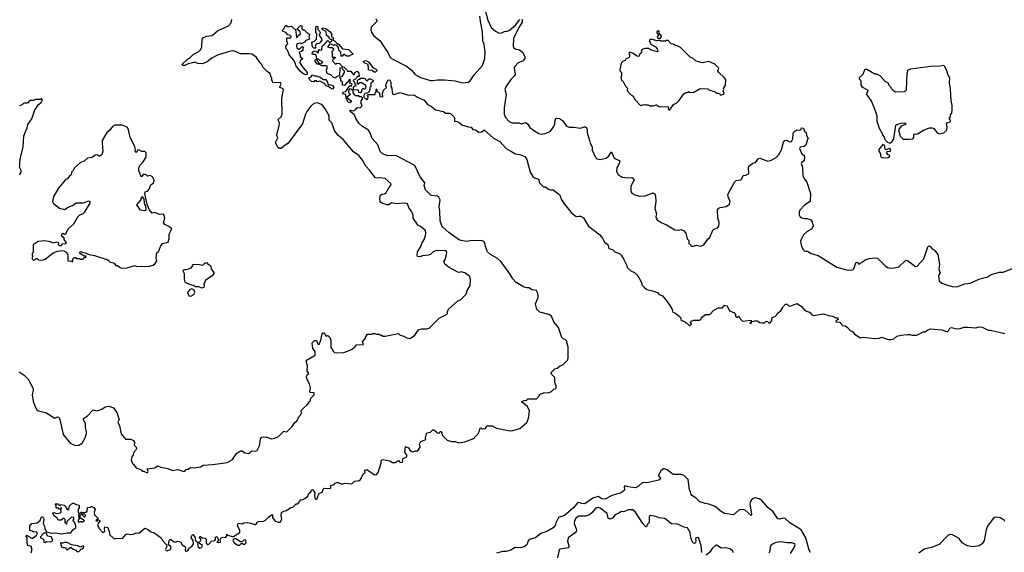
# Model space of a CAD drawing. Extents: x 2240384 to 2404287, y 351326 to 526670.
# Tile 203 of 256: x 2289357 to 2300501, y 465169 to 471204. Entities that reach past the tile are written whole.
import ezdxf

# ---------------------------------------------------------------- set-up
doc = ezdxf.new("R2010")
doc.units = 0

msp = doc.modelspace()

# ---------------------------------------------------------------- linework, layer by layer
at = {"layer": '0CON20XD'}
for points in [[(2294625, 471312), (2294655, 471197), (2294695, 471115), (2294744, 471075), (2294785, 471051), (2294815, 471054), (2294845, 471070), (2294875, 471073), (2294899, 471085), (2294969, 471141), (2295016, 471205)], [(2289352, 467215), (2289406, 467176), (2289451, 467131), (2289509, 467025), (2289511, 467005), (2289499, 466955), (2289508, 466878), (2289535, 466810), (2289551, 466785), (2289565, 466774), (2289653, 466753), (2289755, 466691), (2289785, 466704), (2289799, 466699), (2289812, 466675), (2289850, 466505), (2289928, 466408), (2289985, 466380), (2290025, 466382), (2290063, 466407), (2290097, 466467), (2290112, 466515), (2290112, 466535), (2290103, 466585), (2290103, 466625), (2290078, 466675), (2290080, 466685), (2290123, 466717), (2290188, 466782), (2290235, 466771), (2290288, 466792), (2290325, 466818), (2290365, 466826), (2290420, 466805), (2290455, 466753), (2290481, 466675), (2290469, 466645), (2290486, 466604), (2290505, 466513), (2290555, 466450), (2290615, 466452), (2290646, 466436), (2290657, 466417), (2290653, 466385), (2290675, 466360), (2290678, 466345), (2290666, 466324), (2290648, 466305), (2290640, 466275), (2290625, 466250), (2290619, 466215), (2290632, 466175), (2290646, 466166), (2290675, 466127), (2290730, 466105), (2290745, 466090), (2290765, 466090), (2290775, 466080), (2290805, 466070), (2290810, 466085), (2290800, 466115), (2290885, 466128), (2290915, 466148), (2290954, 466134), (2291035, 466118), (2291085, 466097), (2291145, 466108), (2291215, 466084), (2291225, 466088), (2291242, 466108), (2291265, 466112), (2291291, 466129), (2291325, 466126), (2291405, 466138), (2291435, 466156), (2291544, 466164), (2291705, 466188), (2291765, 466222), (2291812, 466288), (2291855, 466318), (2291875, 466320), (2291905, 466297), (2291945, 466291), (2291965, 466299), (2291985, 466319), (2292025, 466314), (2292045, 466322), (2292070, 466375), (2292082, 466455), (2292097, 466473), (2292115, 466479), (2292155, 466476), (2292205, 466457), (2292245, 466463), (2292285, 466481), (2292345, 466541), (2292365, 466533), (2292385, 466539), (2292440, 466595), (2292468, 466635), (2292498, 466662), (2292518, 466705), (2292536, 466724), (2292548, 466745), (2292543, 466775), (2292575, 466812), (2292609, 466841), (2292630, 466865), (2292630, 466875), (2292645, 466880), (2292653, 466917), (2292688, 466955), (2292688, 466978), (2292645, 466980), (2292640, 466985), (2292650, 467035), (2292637, 467077), (2292608, 467135), (2292602, 467165), (2292610, 467180), (2292630, 467195), (2292612, 467222), (2292616, 467285), (2292600, 467335), (2292609, 467351), (2292700, 467405), (2292700, 467445), (2292675, 467480), (2292668, 467542), (2292695, 467570), (2292715, 467570), (2292727, 467535), (2292746, 467524), (2292770, 467585), (2292771, 467615), (2292785, 467656), (2292800, 467655), (2292825, 467620), (2292846, 467626), (2292865, 467610), (2292878, 467575), (2292880, 467495), (2292905, 467450), (2292920, 467435), (2292945, 467428), (2293025, 467432), (2293105, 467462), (2293150, 467495), (2293168, 467522), (2293247, 467523), (2293238, 467555), (2293270, 467595), (2293270, 467605), (2293295, 467640), (2293345, 467640), (2293355, 467650), (2293375, 467650), (2293395, 467640), (2293425, 467640), (2293435, 467630), (2293455, 467630), (2293465, 467620), (2293495, 467620), (2293645, 467648), (2293665, 467630), (2293695, 467622), (2293738, 467598), (2293775, 467592), (2293829, 467631), (2293858, 467675), (2293876, 467694), (2293905, 467701), (2293965, 467700), (2293992, 467708), (2294067, 467785), (2294106, 467824), (2294188, 467865), (2294198, 467875), (2294198, 467895), (2294212, 467925), (2294315, 468020), (2294345, 468030), (2294410, 468095), (2294422, 468135), (2294457, 468193), (2294460, 468255), (2294450, 468295), (2294395, 468338), (2294355, 468347), (2294335, 468340), (2294315, 468343), (2294216, 468395), (2294167, 468435), (2294158, 468465), (2294172, 468488), (2294188, 468545), (2294191, 468565), (2294185, 468587), (2294075, 468591), (2294035, 468574), (2294005, 468545), (2293985, 468538), (2293915, 468530), (2293885, 468516), (2293861, 468521), (2293854, 468535), (2293859, 468575), (2293895, 468626), (2293910, 468670), (2293932, 468705), (2293949, 468755), (2293952, 468792), (2293945, 468818), (2293892, 468862), (2293862, 468875), (2293840, 468915), (2293820, 468935), (2293810, 468955), (2293810, 468985), (2293795, 469028), (2293761, 469075), (2293745, 469117), (2293724, 469124), (2293615, 469119), (2293565, 469128), (2293535, 469108), (2293515, 469107), (2293465, 469122), (2293435, 469140), (2293433, 469183), (2293442, 469215), (2293455, 469228), (2293485, 469230), (2293501, 469239), (2293535, 469300), (2293555, 469320), (2293560, 469345), (2293495, 469406), (2293435, 469414), (2293405, 469407), (2293385, 469414), (2293364, 469434), (2293320, 469495), (2293274, 469544), (2293235, 469613), (2293196, 469665), (2293136, 469706), (2293018, 469848), (2292962, 469892), (2292920, 469950), (2292889, 470035), (2292858, 470065), (2292859, 470115), (2292814, 470195), (2292775, 470244), (2292725, 470262), (2292685, 470253), (2292651, 470225), (2292608, 470165), (2292593, 470135), (2292559, 470025), (2292396, 469805), (2292345, 469773), (2292315, 469745), (2292296, 469746), (2292278, 469755), (2292254, 469814), (2292278, 469865), (2292268, 469895), (2292294, 470006), (2292297, 470035), (2292281, 470065), (2292284, 470075), (2292316, 470105), (2292326, 470135), (2292322, 470315), (2292342, 470412), (2292330, 470425), (2292300, 470435), (2292300, 470445), (2292318, 470475), (2292308, 470488), (2292222, 470492), (2292218, 470508), (2292210, 470515), (2292210, 470545), (2292200, 470555), (2292200, 470575), (2292190, 470585), (2292190, 470595), (2292162, 470612), (2292110, 470665), (2292098, 470695), (2292075, 470718), (2292037, 470775), (2292015, 470796), (2291985, 470814), (2291955, 470819), (2291855, 470817), (2291787, 470847), (2291765, 470850), (2291705, 470838), (2291595, 470801), (2291532, 470768), (2291480, 470725), (2291427, 470703), (2291375, 470708), (2291345, 470722), (2291265, 470706), (2291225, 470684), (2291206, 470686), (2291192, 470695), (2291251, 470755), (2291286, 470775), (2291322, 470808), (2291385, 470844), (2291405, 470864), (2291417, 470895), (2291422, 470985), (2291438, 471002), (2291475, 471019), (2291536, 471024), (2291595, 471079), (2291720, 471135), (2291750, 471170), (2291759, 471205)], [(2293386, 471216), (2293400, 471195), (2293400, 471185), (2293335, 471120), (2293332, 471085), (2293342, 471055), (2293365, 471021), (2293435, 470965), (2293464, 470924), (2293525, 470834), (2293547, 470785), (2293565, 470766), (2293735, 470677), (2293788, 470638), (2293833, 470585), (2293895, 470549), (2294005, 470514), (2294035, 470514), (2294085, 470524), (2294165, 470524), (2294285, 470511), (2294365, 470490), (2294435, 470498), (2294455, 470510), (2294500, 470580), (2294595, 470686), (2294622, 470765), (2294627, 470835), (2294614, 470924), (2294600, 470965), (2294595, 471065), (2294575, 471165), (2294566, 471245)], [(2295045, 471209), (2295045, 471175), (2295012, 471128), (2294946, 470995), (2294942, 470905), (2294949, 470885), (2294963, 470873), (2295014, 470864), (2295048, 470838), (2295075, 470786), (2295075, 470765), (2295055, 470740), (2294999, 470715), (2294962, 470675), (2294955, 470655), (2294963, 470585), (2294954, 470566), (2294917, 470527), (2294859, 470445), (2294849, 470415), (2294864, 470355), (2294841, 470205), (2294841, 470135), (2294854, 470095), (2294895, 470052), (2294930, 470035), (2295005, 470037), (2295034, 470024), (2295085, 470038), (2295109, 470019), (2295132, 469982), (2295171, 469951), (2295232, 469915), (2295265, 469909), (2295315, 469919), (2295365, 469941), (2295404, 469995), (2295414, 470025), (2295416, 470064), (2295425, 470084), (2295435, 470088), (2295465, 470083), (2295502, 470062), (2295543, 470003), (2295577, 469987), (2295625, 469988), (2295705, 469976), (2295745, 469989), (2295765, 469989), (2295780, 469965), (2295781, 469925), (2295806, 469835), (2295812, 469805), (2295836, 469765), (2295838, 469725), (2295874, 469644), (2295889, 469629), (2295925, 469619), (2295995, 469634), (2296025, 469660), (2296055, 469708), (2296085, 469637), (2296150, 469605), (2296142, 469575), (2296116, 469525), (2296110, 469485), (2296130, 469450), (2296175, 469421), (2296242, 469412), (2296285, 469415), (2296305, 469405), (2296310, 469385), (2296280, 469335), (2296274, 469315), (2296274, 469264), (2296285, 469240), (2296320, 469220), (2296375, 469206), (2296435, 469210), (2296525, 469241), (2296545, 469232), (2296554, 469205), (2296557, 469145), (2296544, 469065), (2296566, 469005), (2296556, 468974), (2296559, 468955), (2296573, 468935), (2296616, 468906), (2296679, 468879), (2296770, 468825), (2296815, 468821), (2296845, 468827), (2296870, 468815), (2296898, 468785), (2296913, 468723), (2296932, 468702), (2296930, 468665), (2296945, 468660), (2296955, 468640), (2296985, 468638), (2297015, 468648), (2297065, 468640), (2297100, 468655), (2297144, 468716), (2297169, 468735), (2297202, 468818), (2297215, 468831), (2297254, 468846), (2297269, 468865), (2297274, 468905), (2297258, 468955), (2297255, 469048), (2297264, 469065), (2297285, 469077), (2297351, 469089), (2297389, 469115), (2297398, 469145), (2297378, 469185), (2297370, 469225), (2297446, 469365), (2297465, 469382), (2297519, 469391), (2297529, 469401), (2297545, 469440), (2297575, 469444), (2297604, 469456), (2297610, 469465), (2297604, 469526), (2297608, 469545), (2297655, 469578), (2297685, 469588), (2297715, 469627), (2297735, 469634), (2297795, 469611), (2297825, 469603), (2297855, 469608), (2297917, 469643), (2297949, 469675), (2297979, 469731), (2298003, 469815), (2298015, 469835), (2298035, 469841), (2298075, 469819), (2298094, 469825), (2298109, 469855), (2298110, 469915), (2298117, 469933), (2298153, 469957), (2298187, 469953), (2298200, 469965), (2298205, 469980), (2298228, 469975), (2298240, 469940), (2298258, 469925), (2298262, 469895), (2298280, 469855), (2298268, 469842), (2298267, 469815), (2298251, 469779), (2298232, 469768), (2298191, 469759), (2298181, 469745), (2298211, 469685), (2298234, 469664), (2298238, 469648), (2298236, 469604), (2298205, 469587), (2298202, 469575), (2298217, 469535), (2298221, 469435), (2298238, 469398), (2298266, 469365), (2298308, 469235), (2298302, 469145), (2298242, 469105), (2298188, 469045), (2298178, 469025), (2298178, 468995), (2298191, 468971), (2298208, 468958), (2298237, 468953), (2298275, 468950), (2298312, 468935), (2298327, 468915), (2298337, 468865), (2298318, 468832), (2298265, 468801), (2298227, 468765), (2298200, 468715), (2298193, 468695), (2298198, 468668), (2298208, 468628), (2298225, 468600), (2298245, 468582), (2298275, 468580), (2298316, 468556), (2298395, 468531), (2298605, 468401), (2298715, 468371), (2298755, 468366), (2298785, 468370), (2298799, 468381), (2298815, 468438), (2298825, 468453), (2298836, 468456), (2298855, 468433), (2298935, 468486), (2298975, 468499), (2299035, 468507), (2299065, 468502), (2299152, 468415), (2299178, 468398), (2299209, 468389), (2299255, 468391), (2299306, 468404), (2299385, 468478), (2299411, 468471), (2299434, 468454), (2299495, 468408), (2299515, 468413), (2299591, 468495), (2299635, 468632), (2299645, 468642), (2299660, 468635), (2299685, 468608), (2299708, 468595), (2299750, 468545), (2299766, 468435), (2299759, 468375), (2299774, 468335), (2299756, 468305), (2299764, 468244), (2299795, 468220), (2299845, 468200), (2299911, 468181), (2299963, 468177), (2300055, 468210), (2300115, 468220), (2300225, 468268), (2300315, 468290), (2300333, 468307), (2300365, 468322), (2300445, 468342), (2300487, 468343), (2300593, 468387)], [(2292605, 470580), (2292585, 470582), (2292562, 470595), (2292531, 470621), (2292504, 470654), (2292482, 470685), (2292480, 470705), (2292460, 470745), (2292408, 470805), (2292388, 470858), (2292372, 470875), (2292370, 470905), (2292390, 470935), (2292388, 470948), (2292380, 470955), (2292380, 470995), (2292385, 471000), (2292425, 471000), (2292430, 471015), (2292417, 471027), (2292392, 471032), (2292368, 471058), (2292333, 471073), (2292330, 471085), (2292350, 471105), (2292365, 471140), (2292378, 471138), (2292395, 471122), (2292435, 471130), (2292465, 471100), (2292478, 471098), (2292490, 471005), (2292495, 471000), (2292502, 471018), (2292537, 471043), (2292530, 471065), (2292500, 471095), (2292500, 471105), (2292535, 471140), (2292550, 471135), (2292552, 471102), (2292565, 471090), (2292578, 471088), (2292605, 471058), (2292640, 471035), (2292628, 471015), (2292638, 470982), (2292595, 470970), (2292580, 470950), (2292545, 470930), (2292535, 470938), (2292495, 470930), (2292489, 470905), (2292492, 470885), (2292515, 470870), (2292525, 470870), (2292555, 470900), (2292570, 470895), (2292560, 470885), (2292560, 470855), (2292548, 470842), (2292520, 470835), (2292522, 470822), (2292530, 470815), (2292532, 470782), (2292560, 470765), (2292532, 470738), (2292528, 470715), (2292554, 470674), (2292610, 470605), (2292605, 470580)], [(2292705, 470880), (2292685, 470882), (2292672, 470895), (2292662, 470948), (2292695, 470960), (2292717, 470983), (2292720, 471045), (2292708, 471058), (2292708, 471085), (2292710, 471125), (2292725, 471130), (2292730, 471125), (2292730, 471095), (2292752, 471075), (2292758, 471055), (2292748, 471025), (2292773, 470993), (2292778, 470965), (2292760, 470955), (2292758, 470942), (2292747, 470933), (2292718, 470932), (2292707, 470923), (2292702, 470905), (2292710, 470885), (2292705, 470880)], [(2293095, 470263), (2293078, 470265), (2293052, 470315), (2293050, 470355), (2293010, 470365), (2293022, 470388), (2293048, 470392), (2293092, 470458), (2293108, 470452), (2293118, 470462), (2293120, 470475), (2293102, 470482), (2293090, 470495), (2293100, 470505), (2293095, 470530), (2293080, 470515), (2293078, 470502), (2293062, 470498), (2293035, 470460), (2293012, 470462), (2293010, 470495), (2292992, 470512), (2292990, 470535), (2292980, 470545), (2292982, 470558), (2293008, 470562), (2293032, 470605), (2293032, 470622), (2293012, 470642), (2293008, 470658), (2292980, 470655), (2292978, 470572), (2292940, 470555), (2292927, 470543), (2292908, 470548), (2292878, 470578), (2292845, 470590), (2292833, 470603), (2292828, 470635), (2292838, 470655), (2292837, 470677), (2292825, 470682), (2292775, 470682), (2292750, 470695), (2292750, 470700), (2292775, 470710), (2292788, 470728), (2292753, 470743), (2292735, 470760), (2292720, 470745), (2292750, 470700), (2292725, 470702), (2292715, 470710), (2292700, 470735), (2292700, 470745), (2292720, 470765), (2292712, 470802), (2292705, 470810), (2292678, 470808), (2292668, 470818), (2292670, 470835), (2292685, 470848), (2292715, 470850), (2292722, 470832), (2292735, 470830), (2292740, 470835), (2292742, 470868), (2292755, 470860), (2292778, 470862), (2292782, 470908), (2292807, 470923), (2292843, 470967), (2292865, 470950), (2292875, 470950), (2292890, 470965), (2292888, 470978), (2292875, 470980), (2292860, 470995), (2292858, 471008), (2292830, 471025), (2292825, 471070), (2292780, 471095), (2292782, 471108), (2292788, 471112), (2292820, 471105), (2292872, 471065), (2292888, 471035), (2292882, 471012), (2292895, 471010), (2292910, 470995), (2292902, 470972), (2292915, 470970), (2292945, 470938), (2292965, 470928), (2293010, 470875), (2293080, 470865), (2293130, 470815), (2293092, 470798), (2293085, 470790), (2293055, 470790), (2293035, 470810), (2293022, 470808), (2293005, 470790), (2292995, 470790), (2292990, 470835), (2292972, 470852), (2292962, 470892), (2292945, 470910), (2292925, 470918), (2292913, 470913), (2292868, 470932), (2292840, 470895), (2292865, 470888), (2292895, 470890), (2292907, 470877), (2292910, 470865), (2292890, 470845), (2292890, 470825), (2292900, 470815), (2292893, 470807), (2292892, 470785), (2292895, 470780), (2292925, 470780), (2292930, 470775), (2292918, 470762), (2292902, 470758), (2292898, 470738), (2292932, 470702), (2292945, 470710), (2292978, 470708), (2293012, 470672), (2293028, 470668), (2293058, 470638), (2293062, 470622), (2293105, 470620), (2293135, 470580), (2293148, 470582), (2293150, 470605), (2293175, 470620), (2293197, 470597), (2293198, 470562), (2293175, 470560), (2293168, 470542), (2293158, 470532), (2293142, 470528), (2293130, 470515), (2293138, 470508), (2293160, 470455), (2293132, 470438), (2293130, 470410), (2293115, 470410), (2293108, 470418), (2293095, 470420), (2293078, 470402), (2293078, 470378), (2293100, 470355), (2293060, 470325), (2293110, 470285), (2293108, 470272), (2293095, 470263)], [(2296585, 470990), (2296605, 470992), (2296622, 471015), (2296618, 471025), (2296598, 471038), (2296596, 471075), (2296585, 471078), (2296570, 471065), (2296570, 471055), (2296590, 471035), (2296574, 471016), (2296573, 471005), (2296585, 470990)], [(2296715, 470184), (2296758, 470242), (2296796, 470264), (2296816, 470284), (2296872, 470365), (2296895, 470378), (2296915, 470380), (2296925, 470390), (2296935, 470380), (2296986, 470384), (2297057, 470423), (2297145, 470420), (2297158, 470408), (2297230, 470385), (2297245, 470370), (2297265, 470372), (2297280, 470365), (2297285, 470350), (2297325, 470360), (2297330, 470375), (2297320, 470395), (2297328, 470415), (2297322, 470425), (2297347, 470463), (2297348, 470525), (2297329, 470549), (2297268, 470605), (2297260, 470625), (2297270, 470655), (2297225, 470702), (2297155, 470730), (2297085, 470717), (2297013, 470733), (2296975, 470770), (2296945, 470780), (2296921, 470801), (2296835, 470890), (2296797, 470907), (2296775, 470910), (2296757, 470927), (2296732, 470932), (2296695, 470970), (2296675, 470970), (2296665, 470960), (2296615, 470960), (2296605, 470968), (2296567, 470963), (2296505, 470982), (2296480, 470965), (2296504, 470924), (2296552, 470895), (2296573, 470875), (2296580, 470845), (2296575, 470840), (2296495, 470863), (2296475, 470876), (2296435, 470876), (2296400, 470865), (2296390, 470845), (2296397, 470833), (2296372, 470808), (2296370, 470795), (2296362, 470788), (2296335, 470793), (2296305, 470820), (2296260, 470835), (2296252, 470825), (2296260, 470805), (2296258, 470782), (2296248, 470772), (2296212, 470758), (2296208, 470742), (2296185, 470730), (2296165, 470710), (2296148, 470635), (2296150, 470625), (2296170, 470605), (2296170, 470565), (2296162, 470555), (2296170, 470515), (2296185, 470510), (2296215, 470450), (2296235, 470430), (2296232, 470405), (2296238, 470395), (2296270, 470355), (2296285, 470350), (2296303, 470333), (2296321, 470301), (2296382, 470232), (2296425, 470243), (2296445, 470238), (2296465, 470240), (2296488, 470228), (2296525, 470228), (2296565, 470240), (2296598, 470218), (2296692, 470222), (2296700, 470215), (2296697, 470195), (2296704, 470184), (2296715, 470184)], [(2293368, 470608), (2293345, 470630), (2293313, 470633), (2293302, 470642), (2293310, 470665), (2293302, 470672), (2293300, 470695), (2293265, 470710), (2293250, 470725), (2293250, 470735), (2293275, 470742), (2293305, 470728), (2293353, 470663), (2293395, 470640), (2293398, 470625), (2293385, 470610), (2293368, 470608)], [(2299198, 469808), (2299215, 469810), (2299233, 469825), (2299250, 469855), (2299275, 470008), (2299285, 470016), (2299335, 470030), (2299375, 470036), (2299390, 470025), (2299380, 470015), (2299334, 469996), (2299304, 469956), (2299322, 469885), (2299355, 469852), (2299425, 469851), (2299464, 469856), (2299475, 469870), (2299477, 469903), (2299485, 469912), (2299505, 469909), (2299525, 469913), (2299587, 469953), (2299655, 469979), (2299685, 469980), (2299703, 469973), (2299745, 469920), (2299765, 469911), (2299815, 469922), (2299849, 469951), (2299854, 469985), (2299848, 470025), (2299854, 470036), (2299880, 470045), (2299890, 470055), (2299890, 470065), (2299880, 470075), (2299880, 470095), (2299890, 470105), (2299890, 470125), (2299906, 470144), (2299910, 470185), (2299910, 470235), (2299899, 470285), (2299893, 470423), (2299880, 470485), (2299883, 470545), (2299864, 470574), (2299852, 470625), (2299829, 470675), (2299818, 470685), (2299774, 470676), (2299665, 470675), (2299438, 470645), (2299409, 470631), (2299398, 470595), (2299391, 470415), (2299385, 470398), (2299365, 470388), (2299275, 470384), (2299250, 470395), (2299228, 470418), (2299222, 470435), (2299199, 470459), (2299185, 470488), (2299154, 470504), (2299095, 470570), (2299056, 470586), (2299035, 470588), (2298945, 470641), (2298935, 470643), (2298918, 470635), (2298900, 470585), (2298860, 470545), (2298860, 470535), (2298878, 470515), (2298878, 470468), (2298889, 470449), (2298902, 470435), (2298957, 470405), (2298954, 470386), (2298938, 470365), (2298998, 470278), (2299043, 470165), (2299057, 470115), (2299057, 470055), (2299084, 469974), (2299120, 469915), (2299122, 469895), (2299140, 469875), (2299150, 469845), (2299178, 469818), (2299198, 469808)], [(2289828, 465635), (2289820, 465660), (2289830, 465665), (2289830, 465675), (2289822, 465678), (2289820, 465660), (2289805, 465660), (2289795, 465670), (2289775, 465670), (2289770, 465675), (2289770, 465705), (2289760, 465720), (2289795, 465720), (2289805, 465700), (2289818, 465702), (2289825, 465710), (2289862, 465702), (2289873, 465693), (2289891, 465661), (2289905, 465652), (2289915, 465660), (2289922, 465695), (2289955, 465728), (2289965, 465728), (2289995, 465710), (2290030, 465705), (2290030, 465675), (2290020, 465655), (2290020, 465625), (2290030, 465605), (2290022, 465585), (2290030, 465545), (2290020, 465535), (2290020, 465515), (2290035, 465510), (2290042, 465518), (2290055, 465520), (2290065, 465510), (2290090, 465525), (2290042, 465562), (2290040, 465585), (2290055, 465600), (2290085, 465570), (2290098, 465572), (2290100, 465585), (2290095, 465600), (2290060, 465600), (2290050, 465615), (2290052, 465628), (2290075, 465620), (2290107, 465623), (2290122, 465635), (2290123, 465677), (2290155, 465680), (2290165, 465690), (2290175, 465690), (2290196, 465676), (2290210, 465655), (2290199, 465625), (2290203, 465595), (2290240, 465555), (2290240, 465540), (2290225, 465540), (2290220, 465525), (2290238, 465522), (2290240, 465540), (2290268, 465525), (2290245, 465500), (2290241, 465485), (2290243, 465465), (2290260, 465435), (2290295, 465398), (2290305, 465398), (2290322, 465408), (2290318, 465435), (2290322, 465458), (2290355, 465450), (2290372, 465395), (2290373, 465373), (2290425, 465323), (2290455, 465330), (2290520, 465325), (2290558, 465372), (2290575, 465380), (2290615, 465370), (2290652, 465378), (2290675, 465392), (2290705, 465387), (2290775, 465443), (2290812, 465428), (2290842, 465402), (2290875, 465394), (2290958, 465335), (2290975, 465305), (2291020, 465255), (2291022, 465235), (2291008, 465205), (2291015, 465190), (2291025, 465188), (2291066, 465205), (2291069, 465235), (2291040, 465255), (2291048, 465302), (2291065, 465318), (2291105, 465289), (2291115, 465286), (2291145, 465297), (2291178, 465288), (2291196, 465256), (2291235, 465230), (2291230, 465185), (2291245, 465182), (2291262, 465195), (2291270, 465215), (2291304, 465236), (2291323, 465265), (2291322, 465305), (2291299, 465335), (2291305, 465360), (2291315, 465370), (2291338, 465345), (2291348, 465305), (2291370, 465285), (2291372, 465235), (2291395, 465217), (2291416, 465224), (2291427, 465245), (2291390, 465275), (2291390, 465285), (2291408, 465305), (2291408, 465318), (2291390, 465335), (2291395, 465350), (2291405, 465350), (2291422, 465332), (2291455, 465328), (2291468, 465318), (2291466, 465275), (2291485, 465259), (2291498, 465262), (2291527, 465295), (2291566, 465304), (2291573, 465315), (2291575, 465340), (2291583, 465347), (2291595, 465338), (2291602, 465315), (2291602, 465298), (2291590, 465285), (2291605, 465280), (2291628, 465285), (2291627, 465315), (2291635, 465330), (2291655, 465340), (2291685, 465338), (2291700, 465355), (2291703, 465377), (2291712, 465362), (2291763, 465347), (2291775, 465348), (2291850, 465395), (2291847, 465417), (2291822, 465475), (2291830, 465495), (2291845, 465500), (2291875, 465492), (2291895, 465502), (2291935, 465509), (2291987, 465497), (2292013, 465483), (2292026, 465484), (2292035, 465488), (2292043, 465507), (2292055, 465518), (2292115, 465522), (2292135, 465530), (2292175, 465572), (2292215, 465598), (2292220, 465595), (2292218, 465565), (2292245, 465528), (2292281, 465511), (2292305, 465512), (2292322, 465545), (2292317, 465585), (2292321, 465619), (2292345, 465637), (2292377, 465643), (2292425, 465678), (2292448, 465682), (2292485, 465720), (2292505, 465720), (2292540, 465765), (2292562, 465768), (2292585, 465780), (2292605, 465800), (2292615, 465800), (2292628, 465835), (2292652, 465855), (2292665, 465880), (2292676, 465876), (2292698, 465845), (2292693, 465815), (2292698, 465785), (2292705, 465772), (2292717, 465773), (2292727, 465783), (2292730, 465805), (2292748, 465835), (2292779, 465851), (2292790, 465885), (2292803, 465897), (2292867, 465893), (2292878, 465902), (2292880, 465925), (2292915, 465938), (2292927, 465953), (2292945, 465962), (2292962, 465962), (2293005, 465940), (2293035, 465952), (2293115, 465947), (2293145, 465977), (2293208, 465985), (2293223, 466005), (2293245, 466060), (2293255, 466068), (2293268, 466075), (2293265, 466100), (2293285, 466108), (2293357, 466057), (2293375, 466048), (2293395, 466052), (2293413, 466075), (2293448, 466185), (2293447, 466205), (2293465, 466223), (2293545, 466207), (2293578, 466188), (2293605, 466188), (2293645, 466208), (2293665, 466188), (2293688, 466192), (2293692, 466205), (2293688, 466215), (2293695, 466230), (2293735, 466250), (2293744, 466265), (2293717, 466305), (2293725, 466368), (2293758, 466355), (2293777, 466325), (2293795, 466310), (2293805, 466307), (2293835, 466320), (2293865, 466320), (2293890, 466360), (2293883, 466395), (2293897, 466425), (2293952, 466448), (2293950, 466465), (2293960, 466515), (2293968, 466522), (2294008, 466532), (2294034, 466556), (2294045, 466558), (2294095, 466521), (2294108, 466525), (2294115, 466540), (2294125, 466538), (2294136, 466525), (2294140, 466495), (2294195, 466440), (2294245, 466426), (2294290, 466425), (2294325, 466411), (2294395, 466420), (2294484, 466456), (2294505, 466469), (2294541, 466509), (2294560, 466545), (2294568, 466575), (2294575, 466580), (2294595, 466569), (2294625, 466572), (2294648, 466602), (2294705, 466604), (2294755, 466576), (2294885, 466549), (2294924, 466546), (2295017, 466573), (2295095, 466640), (2295110, 466665), (2295120, 466705), (2295126, 466775), (2295100, 466825), (2295038, 466875), (2295065, 466890), (2295097, 466893), (2295105, 466908), (2295205, 466910), (2295240, 466945), (2295242, 466958), (2295285, 466978), (2295345, 466982), (2295377, 466993), (2295402, 467018), (2295418, 467022), (2295428, 467032), (2295430, 467055), (2295412, 467095), (2295412, 467152), (2295377, 467187), (2295372, 467205), (2295412, 467248), (2295440, 467255), (2295475, 467282), (2295505, 467293), (2295561, 467349), (2295565, 467375), (2295564, 467495), (2295546, 467565), (2295533, 467577), (2295505, 467591), (2295494, 467604), (2295457, 467715), (2295402, 467782), (2295375, 467847), (2295345, 467865), (2295245, 467889), (2295210, 467920), (2295195, 467985), (2295225, 468055), (2295225, 468075), (2295217, 468115), (2295206, 468135), (2295155, 468145), (2295125, 468165), (2295095, 468165), (2295065, 468175), (2294977, 468227), (2294939, 468269), (2294906, 468325), (2294805, 468459), (2294765, 468499), (2294684, 468545), (2294653, 468575), (2294629, 468635), (2294623, 468675), (2294612, 468692), (2294585, 468704), (2294515, 468699), (2294475, 468701), (2294415, 468692), (2294335, 468707), (2294215, 468793), (2294145, 468854), (2294135, 468867), (2294116, 468925), (2294114, 469035), (2294103, 469085), (2294116, 469165), (2294100, 469195), (2294086, 469205), (2294014, 469214), (2293949, 469275), (2293936, 469325), (2293943, 469355), (2293891, 469425), (2293831, 469551), (2293615, 469664), (2293525, 469660), (2293465, 469683), (2293435, 469710), (2293411, 469785), (2293345, 469860), (2293320, 469930), (2293305, 469954), (2293238, 469995), (2293195, 470030), (2293162, 470085), (2293145, 470127), (2293108, 470155), (2293094, 470175), (2293105, 470179), (2293135, 470171), (2293160, 470185), (2293175, 470210), (2293210, 470205), (2293228, 470225), (2293230, 470245), (2293220, 470255), (2293220, 470285), (2293238, 470302), (2293238, 470318), (2293225, 470330), (2293202, 470332), (2293195, 470340), (2293155, 470340), (2293148, 470358), (2293130, 470375), (2293130, 470410), (2293175, 470412), (2293188, 470405), (2293192, 470382), (2293215, 470380), (2293228, 470392), (2293233, 470417), (2293245, 470430), (2293255, 470420), (2293265, 470420), (2293272, 470428), (2293278, 470445), (2293275, 470460), (2293225, 470488), (2293205, 470490), (2293188, 470472), (2293182, 470472), (2293180, 470515), (2293192, 470528), (2293205, 470530), (2293215, 470540), (2293255, 470542), (2293270, 470535), (2293270, 470525), (2293285, 470510), (2293315, 470538), (2293360, 470515), (2293355, 470500), (2293330, 470485), (2293330, 470445), (2293320, 470435), (2293320, 470415), (2293308, 470382), (2293285, 470370), (2293262, 470368), (2293253, 470347), (2293252, 470322), (2293267, 470317), (2293285, 470300), (2293298, 470305), (2293300, 470335), (2293292, 470345), (2293302, 470358), (2293380, 470355), (2293380, 470375), (2293390, 470385), (2293390, 470415), (2293395, 470420), (2293402, 470392), (2293430, 470375), (2293433, 470333), (2293468, 470332), (2293462, 470365), (2293468, 470378), (2293474, 470406), (2293510, 470435), (2293502, 470455), (2293503, 470475), (2293525, 470518), (2293535, 470522), (2293545, 470518), (2293556, 470495), (2293558, 470448), (2293569, 470429), (2293574, 470384), (2293582, 470362), (2293595, 470358), (2293665, 470379), (2293745, 470353), (2293825, 470349), (2293858, 470325), (2293934, 470294), (2293974, 470244), (2294015, 470223), (2294064, 470184), (2294152, 470165), (2294175, 470146), (2294216, 470146), (2294238, 470138), (2294277, 470097), (2294280, 470055), (2294305, 470052), (2294325, 470042), (2294369, 470009), (2294435, 469990), (2294465, 469988), (2294485, 469962), (2294515, 469957), (2294555, 469930), (2294586, 469934), (2294615, 469958), (2294721, 469861), (2294790, 469825), (2294864, 469744), (2294922, 469712)], [(2292895, 470418), (2292848, 470448), (2292820, 470455), (2292809, 470479), (2292755, 470508), (2292725, 470502), (2292715, 470510), (2292695, 470510), (2292685, 470502), (2292660, 470505), (2292638, 470525), (2292630, 470545), (2292655, 470558), (2292665, 470580), (2292695, 470568), (2292715, 470570), (2292725, 470560), (2292755, 470558), (2292777, 470537), (2292795, 470528), (2292820, 470525), (2292840, 470495), (2292843, 470473), (2292852, 470462), (2292875, 470470), (2292900, 470455), (2292912, 470435), (2292905, 470420), (2292895, 470418)], [(2289355, 469447), (2289374, 469475), (2289374, 469495), (2289353, 469535), (2289360, 469555), (2289357, 469585), (2289365, 469640), (2289398, 469765), (2289403, 469887), (2289442, 469978), (2289450, 470015), (2289495, 470080), (2289528, 470182), (2289545, 470200), (2289565, 470240), (2289600, 470265), (2289602, 470278), (2289610, 470285), (2289610, 470305), (2289605, 470310), (2289595, 470300), (2289535, 470300), (2289515, 470290), (2289473, 470287), (2289445, 470260), (2289405, 470260), (2289385, 470240), (2289355, 470230)], [(2290525, 468388), (2290575, 468393), (2290655, 468420), (2290685, 468408), (2290725, 468413), (2290812, 468408), (2290867, 468423), (2290889, 468441), (2290908, 468472), (2290900, 468505), (2290908, 468562), (2290915, 468572), (2290927, 468573), (2290950, 468635), (2290975, 468670), (2291038, 468682), (2291048, 468725), (2291048, 468775), (2291080, 468835), (2291045, 468862), (2291000, 468885), (2290983, 468903), (2290998, 468955), (2290996, 468976), (2290985, 469000), (2290938, 468998), (2290885, 469020), (2290855, 469012), (2290824, 469054), (2290800, 469110), (2290774, 469236), (2290778, 469252), (2290805, 469262), (2290822, 469285), (2290842, 469335), (2290875, 469360), (2290880, 469385), (2290860, 469425), (2290835, 469440), (2290805, 469430), (2290785, 469450), (2290755, 469450), (2290745, 469430), (2290732, 469425), (2290706, 469495), (2290704, 469516), (2290713, 469547), (2290756, 469594), (2290790, 469645), (2290790, 469695), (2290775, 469710), (2290738, 469712), (2290705, 469728), (2290690, 469725), (2290688, 469715), (2290675, 469698), (2290665, 469710), (2290668, 469735), (2290660, 469765), (2290609, 469875), (2290585, 469972), (2290575, 469988), (2290515, 470008), (2290435, 470008), (2290407, 469993), (2290376, 469954), (2290344, 469926), (2290292, 469835), (2290289, 469805), (2290299, 469715), (2290286, 469674), (2290265, 469657), (2290255, 469657), (2290235, 469673), (2290215, 469671), (2290175, 469644), (2290125, 469636), (2290085, 469600), (2290045, 469588), (2289978, 469525), (2289962, 469495), (2289942, 469475), (2289940, 469445), (2289925, 469438), (2289900, 469405), (2289868, 469382), (2289795, 469297), (2289738, 469202), (2289729, 469145), (2289740, 469120), (2289809, 469069), (2289864, 469054), (2289905, 469080), (2289955, 469098), (2289995, 469130), (2290061, 469131), (2290079, 469131), (2290135, 469152), (2290150, 469145), (2290152, 469125), (2290085, 469018), (2290068, 469002), (2290035, 468988), (2290012, 468965), (2289965, 468888), (2289901, 468829), (2289876, 468774), (2289865, 468770), (2289845, 468782), (2289832, 468775), (2289828, 468758), (2289857, 468737), (2289858, 468715), (2289882, 468675), (2289880, 468665), (2289835, 468660), (2289827, 468643), (2289807, 468643), (2289798, 468655), (2289800, 468675), (2289775, 468682), (2289735, 468673), (2289707, 468687), (2289638, 468698), (2289565, 468692), (2289510, 468655), (2289510, 468565), (2289500, 468555), (2289500, 468535), (2289510, 468525), (2289500, 468515), (2289500, 468495), (2289515, 468480), (2289528, 468482), (2289545, 468500), (2289555, 468500), (2289575, 468480), (2289627, 468483), (2289645, 468490), (2289735, 468562), (2289785, 468582), (2289835, 468590), (2289857, 468587), (2289890, 468565), (2289890, 468555), (2289900, 468545), (2289902, 468472), (2289945, 468470), (2289955, 468460), (2289960, 468465), (2289960, 468495), (2289975, 468510), (2289988, 468508), (2289995, 468500), (2290035, 468500), (2290042, 468492), (2290065, 468492), (2290080, 468495), (2290092, 468508), (2290110, 468515), (2290107, 468527), (2290095, 468520), (2290045, 468550), (2290032, 468565), (2290045, 468577), (2290116, 468556), (2290143, 468543), (2290205, 468532), (2290262, 468512), (2290346, 468486), (2290366, 468476), (2290375, 468462), (2290426, 468446), (2290445, 468420), (2290465, 468420), (2290485, 468400), (2290503, 468393), (2290525, 468388)], [(2299125, 469640), (2299185, 469643), (2299202, 469655), (2299206, 469666), (2299185, 469672), (2299168, 469695), (2299178, 469712), (2299208, 469715), (2299216, 469725), (2299213, 469735), (2299197, 469743), (2299165, 469730), (2299150, 469745), (2299147, 469777), (2299125, 469790), (2299080, 469735), (2299080, 469715), (2299100, 469685), (2299100, 469655), (2299125, 469640)], [(2294922, 469712), (2294965, 469683), (2295018, 469675), (2295075, 469653), (2295095, 469622), (2295136, 469475), (2295165, 469428), (2295185, 469412), (2295229, 469399), (2295242, 469355), (2295285, 469312), (2295305, 469312), (2295345, 469283), (2295365, 469277), (2295395, 469277), (2295455, 469232), (2295470, 469215), (2295490, 469165), (2295523, 469113), (2295599, 469019), (2295654, 468974), (2295685, 468980), (2295705, 468977), (2295738, 468958), (2295794, 468864), (2295923, 468765), (2295955, 468728), (2295974, 468684), (2296015, 468658), (2296025, 468612), (2296065, 468600), (2296094, 468574), (2296145, 468554), (2296166, 468535), (2296196, 468486), (2296225, 468428), (2296234, 468395), (2296275, 468359), (2296315, 468340), (2296343, 468313), (2296366, 468285), (2296391, 468235), (2296403, 468195), (2296424, 468174), (2296455, 468148), (2296535, 468127), (2296578, 468108), (2296595, 468092), (2296632, 468075), (2296675, 468028), (2296716, 467966), (2296742, 467922), (2296751, 467891), (2296778, 467878), (2296825, 467842), (2296838, 467825), (2296840, 467805), (2296850, 467795), (2296880, 467785), (2296895, 467770), (2296905, 467770), (2296935, 467740), (2296945, 467740), (2296960, 467755), (2296950, 467775), (2296955, 467790), (2296985, 467800), (2297055, 467800), (2297070, 467815), (2297075, 467830), (2297120, 467865), (2297167, 467863), (2297215, 467912), (2297265, 467940), (2297312, 467938), (2297335, 467968), (2297363, 467963), (2297392, 467905), (2297440, 467885), (2297460, 467865), (2297460, 467845), (2297470, 467835), (2297478, 467832), (2297496, 467846), (2297510, 467815), (2297538, 467788), (2297635, 467798), (2297640, 467780), (2297620, 467765), (2297635, 467762), (2297640, 467780), (2297677, 467793), (2297702, 467792), (2297733, 467773), (2297755, 467770), (2297785, 467770), (2297805, 467790), (2297820, 467785), (2297835, 467768), (2297852, 467768), (2297870, 467795), (2297875, 467830), (2297910, 467845), (2297930, 467865), (2297935, 467880), (2297970, 467905), (2297990, 467935), (2297990, 467945), (2298025, 467980), (2298045, 467980), (2298062, 467962), (2298075, 467960), (2298155, 467987), (2298206, 467956), (2298245, 467910), (2298295, 467890), (2298320, 467865), (2298343, 467853), (2298455, 467872), (2298525, 467850), (2298555, 467847), (2298595, 467828), (2298615, 467828), (2298620, 467805), (2298605, 467800), (2298593, 467787), (2298595, 467780), (2298638, 467778), (2298660, 467755), (2298665, 467740), (2298700, 467735), (2298725, 467718), (2298755, 467682), (2298786, 467666), (2298805, 467642), (2298875, 467598), (2298905, 467607), (2299035, 467593), (2299083, 467597), (2299115, 467607), (2299185, 467582), (2299215, 467582), (2299252, 467588), (2299285, 467617), (2299335, 467628), (2299405, 467637), (2299436, 467636), (2299455, 467628), (2299512, 467628), (2299583, 467667), (2299605, 467668), (2299635, 467692), (2299665, 467702), (2299795, 467692), (2299845, 467672), (2299857, 467673), (2299873, 467687), (2299885, 467708), (2299905, 467716), (2299955, 467702), (2300003, 467707), (2300045, 467720), (2300085, 467722), (2300176, 467714), (2300215, 467726), (2300250, 467720), (2300317, 467687), (2300345, 467687), (2300505, 467650)], [(2290775, 469038), (2290725, 469047), (2290682, 469105), (2290729, 469161), (2290740, 469200), (2290762, 469175), (2290766, 469125), (2290782, 469092), (2290783, 469047), (2290775, 469038)], [(2291415, 468166), (2291445, 468174), (2291450, 468195), (2291440, 468205), (2291450, 468215), (2291462, 468258), (2291546, 468314), (2291560, 468335), (2291532, 468372), (2291520, 468410), (2291490, 468430), (2291486, 468446), (2291453, 468447), (2291425, 468420), (2291375, 468430), (2291315, 468428), (2291295, 468388), (2291245, 468370), (2291215, 468370), (2291202, 468358), (2291218, 468328), (2291218, 468265), (2291227, 468235), (2291235, 468227), (2291285, 468203), (2291326, 468196), (2291345, 468183), (2291380, 468180), (2291415, 468166)], [(2291295, 468070), (2291328, 468092), (2291340, 468115), (2291331, 468141), (2291305, 468154), (2291278, 468145), (2291258, 468115), (2291272, 468075), (2291295, 468070)], [(2298306, 465166), (2298293, 465195), (2298254, 465335), (2298202, 465425), (2298072, 465502), (2298022, 465552), (2297995, 465555), (2297955, 465544), (2297939, 465549), (2297885, 465627), (2297825, 465678), (2297755, 465755), (2297725, 465775), (2297685, 465786), (2297666, 465784), (2297646, 465774), (2297628, 465745), (2297620, 465715), (2297639, 465605), (2297635, 465588), (2297567, 465647), (2297545, 465656), (2297501, 465649), (2297435, 465594), (2297335, 465609), (2297285, 465639), (2297227, 465687), (2297155, 465716), (2297115, 465721), (2297055, 465742), (2297014, 465784), (2296964, 465815), (2296956, 465825), (2296951, 465855), (2296936, 465876), (2296922, 465995), (2296879, 466039), (2296845, 466051), (2296753, 466053), (2296685, 466103), (2296655, 466116), (2296645, 466116), (2296615, 466094), (2296586, 466045), (2296586, 466035), (2296614, 466005), (2296592, 465988), (2296455, 465955), (2296405, 465961), (2296361, 465919), (2296325, 465901), (2296265, 465907), (2296205, 465923), (2296200, 465910), (2296201, 465875), (2296165, 465844), (2296058, 465812), (2295985, 465770), (2295945, 465774), (2295905, 465802), (2295845, 465784), (2295755, 465719), (2295721, 465721), (2295685, 465735), (2295669, 465731), (2295625, 465675), (2295525, 465586), (2295455, 465563), (2295426, 465505), (2295418, 465475), (2295393, 465447), (2295325, 465404), (2295255, 465381), (2295196, 465334), (2295125, 465314), (2295112, 465298), (2295098, 465255), (2295065, 465232), (2295025, 465222), (2294966, 465224), (2294916, 465194), (2294862, 465178), (2294825, 465177), (2294755, 465158)], [(2289488, 465165), (2289500, 465205), (2289490, 465215), (2289490, 465235), (2289450, 465245), (2289442, 465272), (2289443, 465333), (2289428, 465355), (2289435, 465362), (2289495, 465330), (2289505, 465330), (2289548, 465362), (2289557, 465387), (2289545, 465402), (2289515, 465398), (2289499, 465409), (2289470, 465415), (2289473, 465477), (2289493, 465497), (2289555, 465503), (2289575, 465517), (2289589, 465531), (2289605, 465572), (2289615, 465572), (2289625, 465560), (2289629, 465545), (2289623, 465495), (2289636, 465465), (2289640, 465435), (2289660, 465400), (2289714, 465386), (2289755, 465391), (2289835, 465378), (2289895, 465392), (2289935, 465390), (2289958, 465425), (2289992, 465448), (2289993, 465465), (2289982, 465502), (2289960, 465535), (2289970, 465545), (2289970, 465565), (2289942, 465568), (2289892, 465518), (2289885, 465490), (2289873, 465503), (2289872, 465542), (2289857, 465557), (2289825, 465532), (2289793, 465533), (2289780, 465555), (2289743, 465585), (2289733, 465617), (2289745, 465620), (2289775, 465610), (2289805, 465612), (2289825, 465620), (2289828, 465635)], [(2297078, 465168), (2297071, 465245), (2297038, 465338), (2297018, 465335), (2297006, 465325), (2297010, 465295), (2297005, 465280), (2296995, 465268), (2296985, 465272), (2296975, 465282), (2296954, 465335), (2296946, 465395), (2296915, 465447), (2296875, 465456), (2296805, 465487), (2296735, 465494), (2296704, 465514), (2296675, 465542), (2296655, 465552), (2296595, 465560), (2296555, 465577), (2296495, 465587), (2296482, 465575), (2296482, 465508), (2296462, 465488), (2296452, 465458), (2296445, 465457), (2296408, 465495), (2296325, 465626), (2296295, 465652), (2296245, 465650), (2296195, 465630), (2296165, 465633), (2296138, 465612), (2296095, 465594), (2296069, 465561), (2296035, 465544), (2296017, 465557), (2296005, 465611), (2295925, 465669), (2295905, 465676), (2295888, 465675), (2295865, 465659), (2295834, 465616), (2295805, 465595), (2295761, 465579), (2295685, 465580), (2295655, 465559), (2295635, 465525), (2295633, 465497), (2295658, 465425), (2295657, 465405), (2295645, 465391), (2295565, 465334), (2295558, 465295), (2295574, 465245), (2295573, 465227), (2295565, 465220), (2295475, 465205), (2295463, 465197), (2295443, 465107)], [(2300505, 465520), (2300498, 465535), (2300455, 465560), (2300415, 465566), (2300395, 465563), (2300375, 465551), (2300312, 465465), (2300296, 465425), (2300273, 465305), (2300249, 465265), (2300216, 465244), (2300145, 465231), (2300085, 465242), (2300025, 465278), (2299989, 465325), (2299965, 465342), (2299915, 465367), (2299885, 465370), (2299861, 465359), (2299763, 465257), (2299676, 465224), (2299595, 465205), (2299535, 465159)], [(2289645, 465282), (2289665, 465292), (2289705, 465290), (2289732, 465305), (2289716, 465346), (2289672, 465352), (2289655, 465390), (2289635, 465388), (2289622, 465378), (2289592, 465345), (2289593, 465333), (2289625, 465320), (2289630, 465285), (2289645, 465282)], [(2290025, 465180), (2290055, 465210), (2290065, 465208), (2290078, 465222), (2290082, 465235), (2290075, 465242), (2290045, 465227), (2290015, 465243), (2289943, 465253), (2289895, 465280), (2289861, 465279), (2289835, 465270), (2289825, 465280), (2289820, 465275), (2289832, 465232), (2289845, 465224), (2289874, 465224), (2289885, 465202), (2289898, 465202), (2289935, 465228), (2289962, 465205), (2289993, 465193), (2290005, 465180), (2290025, 465180)], [(2291845, 465252), (2291865, 465270), (2291878, 465268), (2291885, 465260), (2291905, 465260), (2291922, 465278), (2291915, 465308), (2291898, 465312), (2291875, 465290), (2291855, 465288), (2291805, 465322), (2291787, 465323), (2291774, 465316), (2291770, 465305), (2291785, 465277), (2291825, 465252), (2291845, 465252)], [(2298081, 465155), (2298119, 465215), (2298134, 465255), (2298130, 465265), (2298097, 465277), (2298045, 465277), (2297975, 465287), (2297915, 465279), (2297877, 465263), (2297859, 465245), (2297850, 465225), (2297847, 465183), (2297835, 465159)], [(2297434, 465165), (2297425, 465187), (2297395, 465209), (2297345, 465220), (2297298, 465218), (2297245, 465250), (2297235, 465250), (2297195, 465212), (2297168, 465172), (2297125, 465138)]]:
    msp.add_lwpolyline(points, dxfattribs=at)

doc.saveas('drawing.dxf')
